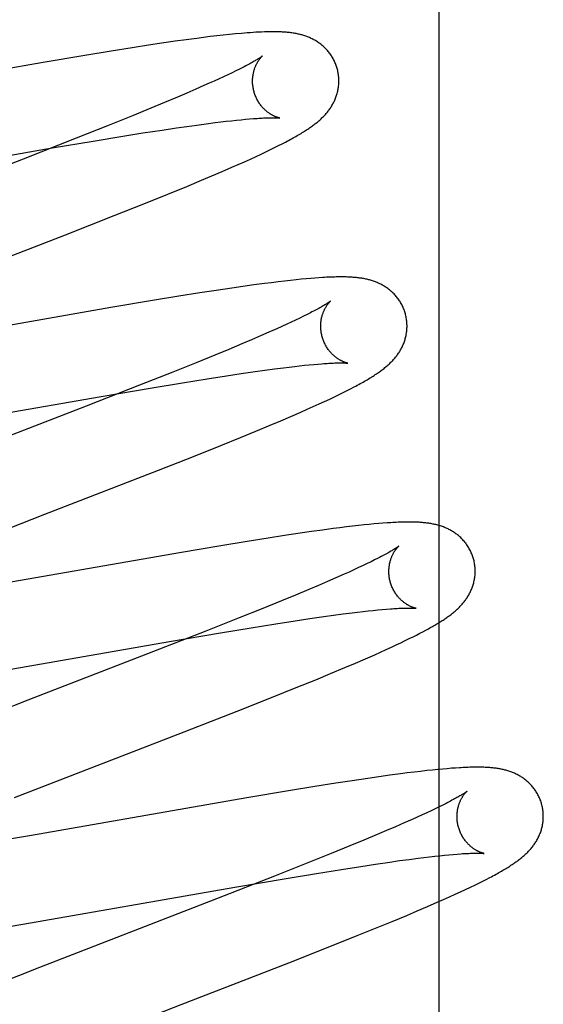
# Model space of a CAD drawing. Header units: inches. Extents: x 0 to 268, y 0 to 174.
# Tile 53 of 85: x 84.135 to 84.256, y 90.279 to 90.507. Entities that reach past the tile are written whole.
import ezdxf

# ---------------------------------------------------------------- set-up
doc = ezdxf.new("R2010")
doc.units = ezdxf.units.IN
doc.header["$LTSCALE"] = 14.749625
doc.header["$MEASUREMENT"] = 0
doc.linetypes.add('HIDDEN', pattern=[0.2, 0.1, -0.1])
doc.layers.add('DEFAULT_2', color=8, linetype='HIDDEN')

msp = doc.modelspace()

# ---------------------------------------------------------------- linework, layer by layer
at = {"layer": 'DEFAULT_2', "color": 8, "linetype": 'HIDDEN'}
for p, q in [((84.23199, 86.36948), (84.23199, 91.86998)), ((84.17342, 90.50238), (84.17088, 90.50202)), ((84.17587, 90.5027), (84.17342, 90.50238)), ((84.17745, 90.50291), (84.17587, 90.5027)), ((84.179, 90.5031), (84.17745, 90.50291)), ((84.18052, 90.50328), (84.179, 90.5031)), ((84.18199, 90.50344), (84.18052, 90.50328)), ((84.18343, 90.50359), (84.18199, 90.50344)), ((84.18484, 90.50373), (84.18343, 90.50359)), ((84.16089, 90.50053), (84.156, 90.49975)), ((84.16464, 90.50111), (84.16089, 90.50053)), ((84.16826, 90.50165), (84.16464, 90.50111)), ((84.17088, 90.50202), (84.16826, 90.50165)), ((84.14989, 90.49875), (84.14027, 90.49714)), ((84.156, 90.49975), (84.14989, 90.49875)), ((84.14027, 90.49714), (84.09032, 90.48844)), ((84.18573, 90.49557), (84.18491, 90.49516)), ((84.1865, 90.49596), (84.18573, 90.49557)), ((84.18103, 90.49332), (84.17992, 90.49281)), ((84.18209, 90.49381), (84.18103, 90.49332)), ((84.18309, 90.49428), (84.18209, 90.49381)), ((84.18403, 90.49473), (84.18309, 90.49428)), ((84.18491, 90.49516), (84.18403, 90.49473)), ((84.17753, 90.49174), (84.17561, 90.49089)), ((84.17875, 90.49228), (84.17753, 90.49174)), ((84.17992, 90.49281), (84.17875, 90.49228)), ((84.17142, 90.48909), (84.1684, 90.48782)), ((84.17357, 90.49001), (84.17142, 90.48909)), ((84.17561, 90.49089), (84.17357, 90.49001)), ((84.1652, 90.48649), (84.16097, 90.48477)), ((84.1684, 90.48782), (84.1652, 90.48649)), ((84.16097, 90.48477), (84.15558, 90.4826)), ((84.19473, 90.48428), (84.19508, 90.48424)), ((84.15558, 90.4826), (84.14793, 90.47956)), ((84.16783, 90.48146), (84.17118, 90.48196)), ((84.17118, 90.48196), (84.17358, 90.4823)), ((84.17358, 90.4823), (84.17587, 90.48262)), ((84.17587, 90.48262), (84.17805, 90.48292)), ((84.17805, 90.48292), (84.18011, 90.48318)), ((84.18011, 90.48318), (84.18142, 90.48334)), ((84.18142, 90.48334), (84.18268, 90.48349)), ((84.18268, 90.48349), (84.18388, 90.48363)), ((84.18388, 90.48363), (84.18503, 90.48375)), ((84.18503, 90.48375), (84.18611, 90.48386)), ((84.18611, 90.48386), (84.18714, 90.48396)), ((84.18714, 90.48396), (84.18811, 90.48404)), ((84.14793, 90.47956), (84.13562, 90.47474)), ((84.15183, 90.4789), (84.15873, 90.48003)), ((84.15873, 90.48003), (84.1634, 90.48078)), ((84.1634, 90.48078), (84.16783, 90.48146)), ((84.08677, 90.46764), (84.14239, 90.47731)), ((84.14239, 90.47731), (84.15183, 90.4789)), ((84.19293, 90.47692), (84.19388, 90.47739)), ((84.19388, 90.47739), (84.19477, 90.47784)), ((84.19477, 90.47784), (84.19561, 90.47826)), ((84.19561, 90.47826), (84.19639, 90.47867)), ((84.1883, 90.47475), (84.18959, 90.47535)), ((84.18959, 90.47535), (84.19079, 90.4759)), ((84.19079, 90.4759), (84.1919, 90.47643)), ((84.1919, 90.47643), (84.19293, 90.47692)), ((84.18171, 90.47184), (84.184, 90.47283)), ((84.184, 90.47283), (84.18549, 90.47349)), ((84.18549, 90.47349), (84.18693, 90.47413)), ((84.18693, 90.47413), (84.1883, 90.47475)), ((84.17693, 90.46981), (84.17936, 90.47084)), ((84.17936, 90.47084), (84.18171, 90.47184)), ((84.16913, 90.4666), (84.17355, 90.46841)), ((84.17355, 90.46841), (84.17693, 90.46981)), ((84.16357, 90.46436), (84.16913, 90.4666)), ((84.15675, 90.46164), (84.16357, 90.46436)), ((84.14542, 90.4572), (84.15675, 90.46164)), ((84.12356, 90.44873), (84.14542, 90.4572)), ((84.1891, 90.44557), (84.18657, 90.44522)), ((84.19155, 90.4459), (84.1891, 90.44557)), ((84.19316, 90.4461), (84.19155, 90.4459)), ((84.19472, 90.4463), (84.19316, 90.4461)), ((84.19621, 90.44647), (84.19472, 90.4463)), ((84.19759, 90.44663), (84.19621, 90.44647)), ((84.19888, 90.44677), (84.19759, 90.44663)), ((84.20008, 90.44689), (84.19888, 90.44677)), ((84.20121, 90.447), (84.20008, 90.44689)), ((84.20226, 90.44709), (84.20121, 90.447)), ((84.20324, 90.44717), (84.20226, 90.44709)), ((84.20418, 90.44723), (84.20324, 90.44717)), ((84.17658, 90.44372), (84.1717, 90.44295)), ((84.18033, 90.4443), (84.17658, 90.44372)), ((84.18395, 90.44484), (84.18033, 90.4443)), ((84.18657, 90.44522), (84.18395, 90.44484)), ((84.16559, 90.44195), (84.15598, 90.44033)), ((84.1717, 90.44295), (84.16559, 90.44195)), ((84.15598, 90.44033), (84.10609, 90.43165)), ((84.20143, 90.43873), (84.2006, 90.43832)), ((84.2022, 90.43912), (84.20143, 90.43873)), ((84.1967, 90.43647), (84.19559, 90.43596)), ((84.19777, 90.43696), (84.1967, 90.43647)), ((84.19877, 90.43744), (84.19777, 90.43696)), ((84.19972, 90.43789), (84.19877, 90.43744)), ((84.2006, 90.43832), (84.19972, 90.43789)), ((84.19256, 90.43461), (84.1906, 90.43375)), ((84.19442, 90.43543), (84.19256, 90.43461)), ((84.19559, 90.43596), (84.19442, 90.43543)), ((84.18633, 90.43193), (84.18326, 90.43064)), ((84.18852, 90.43286), (84.18633, 90.43193)), ((84.1906, 90.43375), (84.18852, 90.43286)), ((84.18326, 90.43064), (84.18001, 90.4293)), ((84.17573, 90.42756), (84.17029, 90.42537)), ((84.18001, 90.4293), (84.17573, 90.42756)), ((84.20085, 90.42696), (84.20194, 90.42707)), ((84.20194, 90.42707), (84.20297, 90.42717)), ((84.20297, 90.42717), (84.20393, 90.42725)), ((84.17029, 90.42537), (84.16258, 90.42232)), ((84.18275, 90.42454), (84.18615, 90.42505)), ((84.18615, 90.42505), (84.18937, 90.42551)), ((84.18937, 90.42551), (84.19167, 90.42583)), ((84.19167, 90.42583), (84.19386, 90.42613)), ((84.19386, 90.42613), (84.19593, 90.42639)), ((84.19593, 90.42639), (84.19724, 90.42655)), ((84.19724, 90.42655), (84.1985, 90.4267)), ((84.1985, 90.4267), (84.1997, 90.42684)), ((84.1997, 90.42684), (84.20085, 90.42696)), ((84.16551, 90.42176), (84.17255, 90.42292)), ((84.17255, 90.42292), (84.17826, 90.42384)), ((84.17826, 90.42384), (84.18275, 90.42454)), ((84.16258, 90.42232), (84.15021, 90.41748)), ((84.15372, 90.41975), (84.16551, 90.42176)), ((84.20883, 90.42019), (84.20979, 90.42066)), ((84.20979, 90.42066), (84.21069, 90.42111)), ((84.21069, 90.42111), (84.21152, 90.42153)), ((84.21152, 90.42153), (84.21231, 90.42194)), ((84.10349, 90.41101), (84.15372, 90.41975)), ((84.20284, 90.4174), (84.20419, 90.41801)), ((84.20419, 90.41801), (84.20546, 90.41859)), ((84.20546, 90.41859), (84.20666, 90.41915)), ((84.20666, 90.41915), (84.20779, 90.41968)), ((84.20779, 90.41968), (84.20883, 90.42019)), ((84.15021, 90.41748), (84.10801, 90.40112)), ((84.19769, 90.41513), (84.19997, 90.41612)), ((84.19997, 90.41612), (84.20143, 90.41677)), ((84.20143, 90.41677), (84.20284, 90.4174)), ((84.1929, 90.4131), (84.19533, 90.41412)), ((84.19533, 90.41412), (84.19769, 90.41513)), ((84.18601, 90.41025), (84.18953, 90.4117)), ((84.18953, 90.4117), (84.1929, 90.4131)), ((84.18144, 90.4084), (84.18601, 90.41025)), ((84.17472, 90.40571), (84.18144, 90.4084)), ((84.1656, 90.40212), (84.17472, 90.40571)), ((84.20243, 90.38844), (84.19981, 90.38806)), ((84.20498, 90.38879), (84.20243, 90.38844)), ((84.20745, 90.38912), (84.20498, 90.38879)), ((84.20903, 90.38932), (84.20745, 90.38912)), ((84.21054, 90.38951), (84.20903, 90.38932)), ((84.21198, 90.38968), (84.21054, 90.38951)), ((84.21334, 90.38983), (84.21198, 90.38968)), ((84.21462, 90.38997), (84.21334, 90.38983)), ((84.21582, 90.39009), (84.21462, 90.38997)), ((84.21695, 90.3902), (84.21582, 90.39009)), ((84.21801, 90.39029), (84.21695, 90.3902)), ((84.21901, 90.39037), (84.21801, 90.39029)), ((84.21995, 90.39044), (84.21901, 90.39037)), ((84.18756, 90.38617), (84.18146, 90.38517)), ((84.19244, 90.38694), (84.18756, 90.38617)), ((84.1962, 90.38752), (84.19244, 90.38694)), ((84.19981, 90.38806), (84.1962, 90.38752)), ((84.18146, 90.38517), (84.17184, 90.38355)), ((84.17184, 90.38355), (84.12193, 90.37487)), ((84.21624, 90.38146), (84.21534, 90.38102)), ((84.21708, 90.38187), (84.21624, 90.38146)), ((84.21786, 90.38226), (84.21708, 90.38187)), ((84.21229, 90.37959), (84.21117, 90.37907)), ((84.21337, 90.38008), (84.21229, 90.37959)), ((84.21438, 90.38056), (84.21337, 90.38008)), ((84.21534, 90.38102), (84.21438, 90.38056)), ((84.20811, 90.37771), (84.20613, 90.37685)), ((84.20998, 90.37854), (84.20811, 90.37771)), ((84.21117, 90.37907), (84.20998, 90.37854)), ((84.20183, 90.37501), (84.19874, 90.37372)), ((84.20403, 90.37595), (84.20183, 90.37501)), ((84.20613, 90.37685), (84.20403, 90.37595)), ((84.19547, 90.37238), (84.19117, 90.37062)), ((84.19874, 90.37372), (84.19547, 90.37238)), ((84.19117, 90.37062), (84.1857, 90.36843)), ((84.2144, 90.36992), (84.2156, 90.37006)), ((84.2156, 90.37006), (84.21674, 90.37018)), ((84.21674, 90.37018), (84.21783, 90.37029)), ((84.21783, 90.37029), (84.21885, 90.37039)), ((84.21885, 90.37039), (84.21982, 90.37047)), ((84.1857, 90.36843), (84.17795, 90.36536)), ((84.19415, 90.36706), (84.19865, 90.36776)), ((84.19865, 90.36776), (84.20205, 90.36827)), ((84.20205, 90.36827), (84.20528, 90.36874)), ((84.20528, 90.36874), (84.20757, 90.36906)), ((84.20757, 90.36906), (84.20976, 90.36935)), ((84.20976, 90.36935), (84.21183, 90.36961)), ((84.21183, 90.36961), (84.21314, 90.36978)), ((84.21314, 90.36978), (84.2144, 90.36992)), ((84.18138, 90.36498), (84.18844, 90.36615)), ((84.18844, 90.36615), (84.19415, 90.36706)), ((84.22827, 90.36524), (84.22894, 90.3656)), ((84.17795, 90.36536), (84.16447, 90.3601)), ((84.16958, 90.36297), (84.18138, 90.36498)), ((84.22416, 90.36317), (84.2251, 90.36363)), ((84.2251, 90.36363), (84.22597, 90.36406)), ((84.22597, 90.36406), (84.22679, 90.36447)), ((84.22679, 90.36447), (84.22756, 90.36487)), ((84.22756, 90.36487), (84.22827, 90.36524)), ((84.11923, 90.35421), (84.16958, 90.36297)), ((84.21846, 90.36053), (84.21974, 90.36111)), ((84.21974, 90.36111), (84.22096, 90.36166)), ((84.22096, 90.36166), (84.2221, 90.36219)), ((84.2221, 90.36219), (84.22316, 90.3627)), ((84.22316, 90.3627), (84.22416, 90.36317)), ((84.16447, 90.3601), (84.13674, 90.34937)), ((84.21261, 90.35797), (84.21492, 90.35897)), ((84.21492, 90.35897), (84.2171, 90.35992)), ((84.2171, 90.35992), (84.21846, 90.36053)), ((84.20687, 90.35555), (84.21019, 90.35694)), ((84.21019, 90.35694), (84.21261, 90.35797)), ((84.1989, 90.35228), (84.20342, 90.35412)), ((84.20342, 90.35412), (84.20687, 90.35555)), ((84.19321, 90.35), (84.1989, 90.35228)), ((84.18524, 90.34684), (84.19321, 90.35)), ((84.13674, 90.34937), (84.11994, 90.34281)), ((84.17152, 90.34148), (84.18524, 90.34684)), ((84.1538, 90.33463), (84.17152, 90.34148)), ((84.13363, 90.3268), (84.1538, 90.33463)), ((84.2349, 90.33359), (84.23391, 90.33351)), ((84.23584, 90.33366), (84.2349, 90.33359)), ((84.21546, 90.33125), (84.21184, 90.33071)), ((84.21808, 90.33163), (84.21546, 90.33125)), ((84.22061, 90.33198), (84.21808, 90.33163)), ((84.22306, 90.33231), (84.22061, 90.33198)), ((84.22465, 90.33251), (84.22306, 90.33231)), ((84.22622, 90.33271), (84.22465, 90.33251)), ((84.22773, 90.33288), (84.22622, 90.33271)), ((84.22915, 90.33305), (84.22773, 90.33288)), ((84.23047, 90.33319), (84.22915, 90.33305)), ((84.2317, 90.33331), (84.23047, 90.33319)), ((84.23284, 90.33342), (84.2317, 90.33331)), ((84.23391, 90.33351), (84.23284, 90.33342)), ((84.2032, 90.32935), (84.19709, 90.32835)), ((84.20808, 90.33013), (84.2032, 90.32935)), ((84.21184, 90.33071), (84.20808, 90.33013)), ((84.18748, 90.32673), (84.1376, 90.31806)), ((84.19709, 90.32835), (84.18748, 90.32673)), ((84.23201, 90.32466), (84.23112, 90.32422)), ((84.23285, 90.32507), (84.23201, 90.32466)), ((84.23363, 90.32546), (84.23285, 90.32507)), ((84.22696, 90.32228), (84.22578, 90.32175)), ((84.22808, 90.32279), (84.22696, 90.32228)), ((84.22915, 90.32329), (84.22808, 90.32279)), ((84.23016, 90.32376), (84.22915, 90.32329)), ((84.23112, 90.32422), (84.23016, 90.32376)), ((84.22194, 90.32007), (84.21985, 90.31917)), ((84.22392, 90.32093), (84.22194, 90.32007)), ((84.22578, 90.32175), (84.22392, 90.32093)), ((84.1376, 90.31806), (84.12489, 90.31589)), ((84.21766, 90.31824), (84.21458, 90.31695)), ((84.21985, 90.31917), (84.21766, 90.31824)), ((84.21133, 90.31561), (84.20704, 90.31387)), ((84.21458, 90.31695), (84.21133, 90.31561)), ((84.20704, 90.31387), (84.2016, 90.31168)), ((84.2285, 90.31293), (84.22977, 90.31308)), ((84.22977, 90.31308), (84.23099, 90.31322)), ((84.23099, 90.31322), (84.23215, 90.31335)), ((84.23215, 90.31335), (84.23325, 90.31346)), ((84.23325, 90.31346), (84.2343, 90.31356)), ((84.2343, 90.31356), (84.23528, 90.31365)), ((84.23528, 90.31365), (84.2362, 90.31373)), ((84.2016, 90.31168), (84.19389, 90.30863)), ((84.20936, 90.31018), (84.21388, 90.31088)), ((84.21388, 90.31088), (84.21731, 90.3114)), ((84.21731, 90.3114), (84.22056, 90.31187)), ((84.22056, 90.31187), (84.22287, 90.3122)), ((84.22287, 90.3122), (84.22508, 90.3125)), ((84.22508, 90.3125), (84.22717, 90.31277)), ((84.22717, 90.31277), (84.2285, 90.31293)), ((84.19389, 90.30863), (84.18047, 90.30339)), ((84.19654, 90.30808), (84.20362, 90.30926)), ((84.20362, 90.30926), (84.20936, 90.31018)), ((84.18471, 90.30607), (84.19654, 90.30808)), ((84.23925, 90.30604), (84.24027, 90.30653)), ((84.24027, 90.30653), (84.24122, 90.307)), ((84.24122, 90.307), (84.24211, 90.30745)), ((84.24211, 90.30745), (84.24295, 90.30787)), ((84.24295, 90.30787), (84.24375, 90.30828)), ((84.13558, 90.29752), (84.18471, 90.30607)), ((84.23445, 90.30383), (84.23576, 90.30442)), ((84.23576, 90.30442), (84.237, 90.30499)), ((84.237, 90.30499), (84.23816, 90.30553)), ((84.23816, 90.30553), (84.23925, 90.30604)), ((84.18047, 90.30339), (84.13943, 90.28747)), ((84.2293, 90.30156), (84.23157, 90.30255)), ((84.23157, 90.30255), (84.23304, 90.3032)), ((84.23304, 90.3032), (84.23445, 90.30383)), ((84.22115, 90.29813), (84.22452, 90.29953)), ((84.22452, 90.29953), (84.22696, 90.30056)), ((84.22696, 90.30056), (84.2293, 90.30156)), ((84.12396, 90.29556), (84.13558, 90.29752)), ((84.21763, 90.29669), (84.22115, 90.29813)), ((84.20634, 90.29215), (84.21306, 90.29483)), ((84.21306, 90.29483), (84.21763, 90.29669)), ((84.19722, 90.28855), (84.20634, 90.29215)), ((84.13943, 90.28747), (84.12846, 90.28315))]:
    msp.add_line(p, q, dxfattribs=at)
for points in [[(84.19548, 90.50418), (84.19482, 90.5042), (84.19415, 90.50422), (84.19349, 90.50422), (84.19284, 90.50422), (84.19218, 90.50421), (84.19153, 90.50419), (84.19087, 90.50416), (84.19022, 90.50413), (84.18956, 90.5041), (84.1889, 90.50406), (84.18823, 90.50401), (84.18757, 90.50397), (84.18689, 90.50391), (84.18621, 90.50386), (84.18484, 90.50373)], [(84.2084, 90.4957), (84.20834, 90.49591), (84.20826, 90.49615), (84.20818, 90.49639), (84.20809, 90.49664), (84.20799, 90.49687), (84.20789, 90.49711), (84.20779, 90.49734), (84.20768, 90.49757), (84.20756, 90.4978), (84.20744, 90.49802), (84.20732, 90.49824), (84.20718, 90.49846), (84.20705, 90.49867), (84.20691, 90.49888), (84.20676, 90.49909), (84.20662, 90.49929), (84.20646, 90.49949), (84.20631, 90.49968), (84.20615, 90.49986), (84.20598, 90.50005), (84.20582, 90.50023), (84.20565, 90.5004), (84.20548, 90.50057), (84.2053, 90.50073), (84.20512, 90.50089), (84.20494, 90.50105), (84.20476, 90.5012), (84.20458, 90.50134), (84.20439, 90.50149), (84.2042, 90.50162), (84.20401, 90.50176), (84.20381, 90.50189), (84.20362, 90.50201), (84.20342, 90.50213), (84.20321, 90.50225), (84.20301, 90.50236), (84.20281, 90.50247), (84.2026, 90.50258), (84.20239, 90.50268), (84.20219, 90.50277), (84.20198, 90.50287), (84.20177, 90.50296), (84.20155, 90.50304), (84.20134, 90.50312), (84.20112, 90.5032), (84.20091, 90.50327), (84.20069, 90.50334), (84.20046, 90.50341), (84.20024, 90.50348), (84.20002, 90.50354), (84.19979, 90.5036), (84.19956, 90.50365), (84.19933, 90.5037), (84.1991, 90.50375), (84.19887, 90.5038), (84.19863, 90.50384), (84.1984, 90.50388), (84.19816, 90.50392), (84.19791, 90.50396), (84.19766, 90.50399), (84.19741, 90.50402), (84.19715, 90.50405), (84.19689, 90.50408), (84.19662, 90.5041), (84.19634, 90.50412), (84.19606, 90.50414), (84.19576, 90.50416), (84.19548, 90.50418)], [(84.19108, 90.49863), (84.19107, 90.49863), (84.19105, 90.49861), (84.19103, 90.4986), (84.191, 90.49857), (84.19096, 90.49854), (84.19091, 90.4985), (84.19085, 90.49846), (84.19078, 90.49841), (84.19069, 90.49835), (84.1906, 90.49829), (84.1905, 90.49822), (84.19038, 90.49814), (84.19025, 90.49806), (84.1901, 90.49797), (84.18995, 90.49787), (84.18977, 90.49776), (84.18958, 90.49765), (84.18938, 90.49753), (84.18916, 90.4974), (84.18893, 90.49727), (84.18868, 90.49712), (84.18841, 90.49698), (84.18813, 90.49682), (84.18784, 90.49666), (84.18752, 90.4965), (84.1872, 90.49632), (84.18685, 90.49614), (84.1865, 90.49596)], [(84.18913, 90.49034), (84.18908, 90.49054), (84.18902, 90.49077), (84.18897, 90.49101), (84.18893, 90.49124), (84.18889, 90.49148), (84.18886, 90.49171), (84.18883, 90.49195), (84.18881, 90.49218), (84.1888, 90.49241), (84.18879, 90.49264), (84.18879, 90.49287), (84.1888, 90.4931), (84.18881, 90.49332), (84.18882, 90.49354), (84.18884, 90.49376), (84.18887, 90.49397), (84.1889, 90.49418), (84.18893, 90.49438), (84.18897, 90.49458), (84.18901, 90.49478), (84.18906, 90.49497), (84.18911, 90.49516), (84.18916, 90.49534), (84.18921, 90.49551), (84.18927, 90.49568), (84.18933, 90.49585), (84.18939, 90.496), (84.18945, 90.49616), (84.18951, 90.49631), (84.18958, 90.49645), (84.18964, 90.49659), (84.18971, 90.49673), (84.18977, 90.49686), (84.18984, 90.49698), (84.1899, 90.4971), (84.18997, 90.49722), (84.19004, 90.49733), (84.1901, 90.49743), (84.19017, 90.49753), (84.19023, 90.49763), (84.1903, 90.49772), (84.19036, 90.49781), (84.19042, 90.4979), (84.19048, 90.49798), (84.19054, 90.49805), (84.1906, 90.49812), (84.19066, 90.49819), (84.19071, 90.49825), (84.19076, 90.49831), (84.19081, 90.49837), (84.19085, 90.49842), (84.1909, 90.49846), (84.19093, 90.4985), (84.19097, 90.49853), (84.191, 90.49856), (84.19103, 90.49859), (84.19105, 90.49861), (84.19106, 90.49862), (84.19107, 90.49863), (84.19108, 90.49864)], [(84.19639, 90.47867), (84.19677, 90.47887), (84.19714, 90.47906), (84.19749, 90.47925), (84.19784, 90.47944), (84.19818, 90.47963), (84.19851, 90.47981), (84.19883, 90.47999), (84.19914, 90.48017), (84.19944, 90.48035), (84.19973, 90.48052), (84.20002, 90.48069), (84.20029, 90.48086), (84.20056, 90.48102), (84.20082, 90.48119), (84.20107, 90.48135), (84.20132, 90.48151), (84.20156, 90.48166), (84.20179, 90.48182), (84.20202, 90.48197), (84.20223, 90.48212), (84.20245, 90.48227), (84.20265, 90.48242), (84.20286, 90.48257), (84.20305, 90.48272), (84.20325, 90.48287), (84.20344, 90.48302), (84.20362, 90.48316), (84.20381, 90.48331), (84.20399, 90.48347), (84.20417, 90.48362), (84.20434, 90.48377), (84.20452, 90.48393), (84.20469, 90.48409), (84.20486, 90.48425), (84.20502, 90.48441), (84.20519, 90.48457), (84.20535, 90.48474), (84.20551, 90.48491), (84.20567, 90.48509), (84.20582, 90.48526), (84.20597, 90.48544), (84.20612, 90.48562), (84.20627, 90.4858), (84.20641, 90.48598), (84.20655, 90.48617), (84.20668, 90.48636), (84.20681, 90.48655), (84.20694, 90.48674), (84.20706, 90.48694), (84.20719, 90.48714), (84.2073, 90.48734), (84.20742, 90.48754), (84.20753, 90.48775), (84.20763, 90.48796), (84.20774, 90.48818), (84.20783, 90.48839), (84.20793, 90.48861), (84.20802, 90.48883), (84.2081, 90.48905), (84.20818, 90.48928), (84.20826, 90.4895), (84.20833, 90.48973), (84.2084, 90.48996), (84.20846, 90.4902), (84.20851, 90.49044), (84.20857, 90.49068), (84.20861, 90.49092), (84.20866, 90.49117), (84.20869, 90.49141), (84.20872, 90.49166), (84.20875, 90.49191), (84.20876, 90.49217), (84.20878, 90.49242), (84.20878, 90.49268), (84.20879, 90.49293), (84.20878, 90.49319), (84.20877, 90.49344), (84.20875, 90.4937), (84.20873, 90.49396), (84.2087, 90.49422), (84.20866, 90.49447), (84.20862, 90.49473), (84.20857, 90.49498), (84.20851, 90.49523), (84.20845, 90.49549), (84.2084, 90.4957)], [(84.19508, 90.48424), (84.19507, 90.48424), (84.19506, 90.48424), (84.19503, 90.48425), (84.195, 90.48426), (84.19497, 90.48426), (84.19493, 90.48427), (84.19488, 90.48429), (84.19482, 90.4843), (84.19476, 90.48432), (84.1947, 90.48433), (84.19463, 90.48436), (84.19456, 90.48438), (84.19448, 90.48441), (84.19439, 90.48443), (84.19431, 90.48447), (84.19422, 90.4845), (84.19412, 90.48454), (84.19403, 90.48458), (84.19393, 90.48462), (84.19382, 90.48467), (84.19372, 90.48472), (84.19361, 90.48477), (84.1935, 90.48483), (84.19339, 90.48489), (84.19327, 90.48495), (84.19315, 90.48502), (84.19303, 90.4851), (84.19291, 90.48517), (84.19278, 90.48525), (84.19266, 90.48534), (84.19253, 90.48543), (84.1924, 90.48553), (84.19226, 90.48563), (84.19213, 90.48573), (84.192, 90.48584), (84.19186, 90.48596), (84.19173, 90.48608), (84.19159, 90.48621), (84.19145, 90.48634), (84.19132, 90.48648), (84.19118, 90.48663), (84.19104, 90.48678), (84.19091, 90.48694), (84.19077, 90.4871), (84.19064, 90.48727), (84.19051, 90.48745), (84.19039, 90.48763), (84.19026, 90.48781), (84.19014, 90.488), (84.19003, 90.4882), (84.18992, 90.4884), (84.18981, 90.4886), (84.1897, 90.48881), (84.1896, 90.48903), (84.18951, 90.48924), (84.18942, 90.48946), (84.18934, 90.48968), (84.18926, 90.48991), (84.18919, 90.49014), (84.18913, 90.49034)], [(84.18811, 90.48404), (84.18901, 90.48411), (84.18944, 90.48414), (84.18986, 90.48417), (84.19025, 90.4842), (84.19064, 90.48422), (84.191, 90.48424), (84.19135, 90.48426), (84.19168, 90.48427), (84.19199, 90.48429), (84.19229, 90.4843), (84.19258, 90.4843), (84.19284, 90.48431), (84.19309, 90.48431), (84.19332, 90.48431), (84.19354, 90.48431), (84.19374, 90.48431), (84.19393, 90.48431), (84.1941, 90.4843), (84.19425, 90.4843), (84.19439, 90.48429), (84.19452, 90.48429), (84.19463, 90.48428), (84.19473, 90.48428)], [(84.13562, 90.47474), (84.11815, 90.46798), (84.0923, 90.45794)], [(84.22419, 90.43891), (84.22413, 90.43912), (84.22405, 90.43937), (84.22397, 90.43961), (84.22388, 90.43985), (84.22378, 90.4401), (84.22368, 90.44033), (84.22357, 90.44057), (84.22346, 90.4408), (84.22334, 90.44103), (84.22322, 90.44126), (84.22309, 90.44148), (84.22296, 90.4417), (84.22282, 90.44191), (84.22268, 90.44212), (84.22253, 90.44233), (84.22238, 90.44253), (84.22223, 90.44273), (84.22207, 90.44292), (84.2219, 90.44311), (84.22174, 90.4433), (84.22157, 90.44348), (84.2214, 90.44365), (84.22122, 90.44382), (84.22104, 90.44398), (84.22086, 90.44414), (84.22068, 90.4443), (84.2205, 90.44445), (84.22031, 90.4446), (84.22012, 90.44474), (84.21993, 90.44488), (84.21973, 90.44501), (84.21954, 90.44514), (84.21934, 90.44527), (84.21913, 90.44539), (84.21893, 90.4455), (84.21872, 90.44562), (84.21851, 90.44573), (84.21831, 90.44583), (84.2181, 90.44593), (84.21789, 90.44602), (84.21767, 90.44612), (84.21746, 90.4462), (84.21724, 90.44629), (84.21703, 90.44637), (84.21681, 90.44645), (84.21659, 90.44652), (84.21636, 90.44659), (84.21614, 90.44666), (84.21591, 90.44672), (84.21569, 90.44678), (84.21546, 90.44684), (84.21523, 90.44689), (84.215, 90.44694), (84.21477, 90.44699), (84.21454, 90.44703), (84.21431, 90.44707), (84.21408, 90.44711), (84.21384, 90.44715), (84.2136, 90.44718), (84.21337, 90.44721), (84.21312, 90.44724), (84.21288, 90.44727), (84.21263, 90.44729), (84.21238, 90.44731), (84.21212, 90.44733), (84.21186, 90.44735), (84.21159, 90.44737), (84.21132, 90.44738), (84.21104, 90.4474), (84.21075, 90.44741), (84.21046, 90.44742), (84.21015, 90.44742), (84.20985, 90.44743), (84.20953, 90.44743), (84.20921, 90.44743), (84.20887, 90.44743), (84.20853, 90.44743), (84.20819, 90.44742), (84.20783, 90.44741), (84.20746, 90.4474), (84.20709, 90.44739), (84.2067, 90.44737), (84.2063, 90.44736), (84.2059, 90.44734), (84.20548, 90.44732), (84.20506, 90.44729), (84.20418, 90.44723)], [(84.20687, 90.44184), (84.20686, 90.44184), (84.20684, 90.44182), (84.20682, 90.4418), (84.20678, 90.44178), (84.20674, 90.44175), (84.20669, 90.44171), (84.20663, 90.44166), (84.20655, 90.44161), (84.20647, 90.44155), (84.20637, 90.44149), (84.20626, 90.44141), (84.20614, 90.44133), (84.20601, 90.44125), (84.20586, 90.44115), (84.20569, 90.44105), (84.20552, 90.44094), (84.20532, 90.44083), (84.20512, 90.44071), (84.20489, 90.44058), (84.20466, 90.44044), (84.2044, 90.4403), (84.20414, 90.44015), (84.20385, 90.43999), (84.20355, 90.43983), (84.20324, 90.43966), (84.20291, 90.43949), (84.20256, 90.43931), (84.2022, 90.43912)], [(84.20492, 90.43355), (84.20487, 90.43375), (84.20481, 90.43398), (84.20476, 90.43421), (84.20472, 90.43445), (84.20468, 90.43468), (84.20465, 90.43492), (84.20462, 90.43515), (84.2046, 90.43539), (84.20459, 90.43562), (84.20459, 90.43585), (84.20458, 90.43608), (84.20459, 90.4363), (84.2046, 90.43653), (84.20461, 90.43675), (84.20464, 90.43696), (84.20466, 90.43718), (84.20469, 90.43738), (84.20472, 90.43759), (84.20476, 90.43779), (84.2048, 90.43798), (84.20485, 90.43817), (84.2049, 90.43836), (84.20495, 90.43854), (84.205, 90.43871), (84.20506, 90.43888), (84.20511, 90.43905), (84.20517, 90.43921), (84.20524, 90.43936), (84.2053, 90.43951), (84.20536, 90.43965), (84.20543, 90.43979), (84.20549, 90.43993), (84.20556, 90.44006), (84.20562, 90.44018), (84.20569, 90.4403), (84.20576, 90.44042), (84.20582, 90.44053), (84.20589, 90.44063), (84.20595, 90.44074), (84.20602, 90.44083), (84.20608, 90.44093), (84.20615, 90.44101), (84.20621, 90.4411), (84.20627, 90.44118), (84.20633, 90.44126), (84.20639, 90.44133), (84.20644, 90.4414), (84.2065, 90.44146), (84.20655, 90.44152), (84.2066, 90.44157), (84.20664, 90.44162), (84.20668, 90.44167), (84.20672, 90.44171), (84.20676, 90.44174), (84.20679, 90.44177), (84.20682, 90.4418), (84.20684, 90.44182), (84.20685, 90.44183), (84.20687, 90.44184), (84.20687, 90.44184)], [(84.21231, 90.42194), (84.21268, 90.42214), (84.21304, 90.42233), (84.2134, 90.42252), (84.21374, 90.42271), (84.21407, 90.4229), (84.2144, 90.42308), (84.21471, 90.42326), (84.21502, 90.42343), (84.21532, 90.42361), (84.21561, 90.42378), (84.21589, 90.42395), (84.21617, 90.42412), (84.21644, 90.42429), (84.21671, 90.42446), (84.21697, 90.42462), (84.21722, 90.42479), (84.21747, 90.42495), (84.21771, 90.42511), (84.21794, 90.42528), (84.21817, 90.42544), (84.2184, 90.4256), (84.21862, 90.42576), (84.21884, 90.42593), (84.21905, 90.42609), (84.21926, 90.42625), (84.21947, 90.42642), (84.21967, 90.42658), (84.21986, 90.42674), (84.22005, 90.42691), (84.22024, 90.42707), (84.22042, 90.42724), (84.2206, 90.42741), (84.22077, 90.42758), (84.22094, 90.42775), (84.22111, 90.42792), (84.22128, 90.4281), (84.22144, 90.42827), (84.2216, 90.42845), (84.22175, 90.42863), (84.2219, 90.42881), (84.22205, 90.42899), (84.22219, 90.42918), (84.22233, 90.42936), (84.22246, 90.42955), (84.22259, 90.42974), (84.22272, 90.42994), (84.22285, 90.43014), (84.22297, 90.43034), (84.22309, 90.43054), (84.2232, 90.43075), (84.22332, 90.43096), (84.22342, 90.43117), (84.22353, 90.43138), (84.22362, 90.4316), (84.22372, 90.43181), (84.22381, 90.43203), (84.22389, 90.43225), (84.22397, 90.43248), (84.22405, 90.43271), (84.22412, 90.43293), (84.22418, 90.43317), (84.22425, 90.4334), (84.2243, 90.43364), (84.22436, 90.43388), (84.2244, 90.43413), (84.22445, 90.43437), (84.22448, 90.43462), (84.22451, 90.43487), (84.22454, 90.43512), (84.22456, 90.43537), (84.22457, 90.43563), (84.22458, 90.43588), (84.22458, 90.43614), (84.22457, 90.43639), (84.22456, 90.43665), (84.22454, 90.43691), (84.22452, 90.43716), (84.22449, 90.43742), (84.22445, 90.43768), (84.22441, 90.43793), (84.22436, 90.43819), (84.22431, 90.43844), (84.22424, 90.4387), (84.22419, 90.43891)], [(84.21087, 90.42745), (84.21087, 90.42745), (84.21087, 90.42745), (84.21085, 90.42745), (84.21083, 90.42746), (84.2108, 90.42746), (84.21076, 90.42747), (84.21072, 90.42748), (84.21067, 90.42749), (84.21062, 90.42751), (84.21056, 90.42752), (84.2105, 90.42754), (84.21043, 90.42756), (84.21035, 90.42759), (84.21027, 90.42761), (84.21019, 90.42764), (84.21011, 90.42767), (84.21002, 90.42771), (84.20992, 90.42775), (84.20982, 90.42779), (84.20973, 90.42783), (84.20962, 90.42788), (84.20952, 90.42793), (84.20941, 90.42798), (84.2093, 90.42804), (84.20918, 90.4281), (84.20907, 90.42816), (84.20895, 90.42823), (84.20883, 90.4283), (84.20871, 90.42838), (84.20858, 90.42846), (84.20845, 90.42855), (84.20832, 90.42864), (84.20819, 90.42873), (84.20806, 90.42883), (84.20793, 90.42894), (84.20779, 90.42905), (84.20766, 90.42917), (84.20752, 90.42929), (84.20739, 90.42941), (84.20725, 90.42955), (84.20711, 90.42969), (84.20697, 90.42983), (84.20684, 90.42999), (84.2067, 90.43014), (84.20657, 90.43031), (84.20644, 90.43048), (84.20631, 90.43065), (84.20618, 90.43083), (84.20606, 90.43102), (84.20594, 90.43121), (84.20582, 90.43141), (84.20571, 90.43161), (84.2056, 90.43181), (84.2055, 90.43202), (84.2054, 90.43223), (84.2053, 90.43245), (84.20521, 90.43267), (84.20513, 90.43289), (84.20505, 90.43312), (84.20498, 90.43335), (84.20492, 90.43355)], [(84.20393, 90.42725), (84.20484, 90.42732), (84.20527, 90.42736), (84.20568, 90.42738), (84.20608, 90.42741), (84.20646, 90.42743), (84.20682, 90.42745), (84.20717, 90.42747), (84.2075, 90.42748), (84.20782, 90.4275), (84.20811, 90.42751), (84.2084, 90.42751), (84.20866, 90.42752), (84.20891, 90.42752), (84.20914, 90.42752), (84.20936, 90.42752), (84.20955, 90.42752), (84.20974, 90.42752), (84.2099, 90.42751), (84.21005, 90.42751), (84.21019, 90.4275), (84.21031, 90.4275), (84.21042, 90.42749), (84.21051, 90.42748), (84.2106, 90.42748), (84.21067, 90.42747), (84.21073, 90.42747), (84.21078, 90.42746), (84.21081, 90.42746), (84.21084, 90.42745), (84.21086, 90.42745), (84.21087, 90.42745)], [(84.11831, 90.38377), (84.14064, 90.39244), (84.1656, 90.40212)], [(84.23998, 90.38211), (84.23992, 90.38233), (84.23984, 90.38258), (84.23976, 90.38282), (84.23967, 90.38306), (84.23957, 90.38331), (84.23947, 90.38354), (84.23936, 90.38378), (84.23925, 90.38401), (84.23913, 90.38424), (84.23901, 90.38447), (84.23888, 90.38469), (84.23875, 90.38491), (84.23861, 90.38512), (84.23847, 90.38533), (84.23832, 90.38554), (84.23817, 90.38574), (84.23801, 90.38594), (84.23786, 90.38613), (84.23769, 90.38632), (84.23753, 90.38651), (84.23736, 90.38669), (84.23719, 90.38686), (84.23701, 90.38703), (84.23683, 90.3872), (84.23665, 90.38736), (84.23647, 90.38751), (84.23629, 90.38766), (84.2361, 90.38781), (84.23591, 90.38795), (84.23572, 90.38809), (84.23552, 90.38822), (84.23532, 90.38835), (84.23512, 90.38848), (84.23492, 90.3886), (84.23471, 90.38872), (84.23451, 90.38883), (84.2343, 90.38894), (84.23409, 90.38904), (84.23388, 90.38914), (84.23367, 90.38924), (84.23346, 90.38933), (84.23325, 90.38941), (84.23303, 90.3895), (84.23281, 90.38958), (84.23259, 90.38966), (84.23237, 90.38973), (84.23215, 90.3898), (84.23192, 90.38987), (84.2317, 90.38993), (84.23147, 90.38999), (84.23124, 90.39005), (84.23102, 90.3901), (84.23079, 90.39015), (84.23056, 90.39019), (84.23033, 90.39024), (84.2301, 90.39028), (84.22987, 90.39032), (84.22963, 90.39035), (84.2294, 90.39039), (84.22916, 90.39042), (84.22892, 90.39045), (84.22868, 90.39047), (84.22843, 90.3905), (84.22818, 90.39052), (84.22793, 90.39054), (84.22766, 90.39056), (84.2274, 90.39058), (84.22712, 90.39059), (84.22684, 90.3906), (84.22656, 90.39062), (84.22626, 90.39062), (84.22596, 90.39063), (84.22565, 90.39064), (84.22533, 90.39064), (84.22501, 90.39064), (84.22468, 90.39064), (84.22434, 90.39064), (84.22399, 90.39063), (84.22363, 90.39062), (84.22326, 90.39061), (84.22288, 90.3906), (84.22249, 90.39058), (84.2221, 90.39057), (84.22169, 90.39055), (84.22127, 90.39052), (84.22084, 90.3905), (84.21995, 90.39044)], [(84.22266, 90.38505), (84.22265, 90.38505), (84.22264, 90.38503), (84.22261, 90.38502), (84.22258, 90.38499), (84.22254, 90.38496), (84.2225, 90.38493), (84.22244, 90.38489), (84.22237, 90.38484), (84.22229, 90.38478), (84.2222, 90.38472), (84.2221, 90.38465), (84.22198, 90.38458), (84.22186, 90.38449), (84.22172, 90.38441), (84.22156, 90.38431), (84.2214, 90.38421), (84.22122, 90.3841), (84.22103, 90.38398), (84.22082, 90.38386), (84.22059, 90.38373), (84.22036, 90.3836), (84.2201, 90.38345), (84.21983, 90.3833), (84.21954, 90.38315), (84.21924, 90.38298), (84.21892, 90.38281), (84.21858, 90.38264), (84.21823, 90.38245), (84.21786, 90.38226)], [(84.22071, 90.37676), (84.22066, 90.37696), (84.2206, 90.37719), (84.22055, 90.37742), (84.22051, 90.37766), (84.22047, 90.3779), (84.22044, 90.37813), (84.22041, 90.37836), (84.2204, 90.3786), (84.22038, 90.37883), (84.22038, 90.37906), (84.22038, 90.37929), (84.22038, 90.37951), (84.22039, 90.37974), (84.22041, 90.37996), (84.22043, 90.38017), (84.22045, 90.38039), (84.22048, 90.3806), (84.22052, 90.3808), (84.22055, 90.381), (84.2206, 90.3812), (84.22064, 90.38139), (84.22069, 90.38157), (84.22074, 90.38175), (84.22079, 90.38193), (84.22085, 90.3821), (84.22091, 90.38226), (84.22097, 90.38242), (84.22103, 90.38258), (84.22109, 90.38273), (84.22116, 90.38287), (84.22122, 90.38301), (84.22129, 90.38315), (84.22135, 90.38327), (84.22142, 90.3834), (84.22148, 90.38352), (84.22155, 90.38363), (84.22162, 90.38374), (84.22168, 90.38385), (84.22175, 90.38395), (84.22181, 90.38405), (84.22188, 90.38414), (84.22194, 90.38423), (84.222, 90.38431), (84.22206, 90.38439), (84.22212, 90.38447), (84.22218, 90.38454), (84.22224, 90.38461), (84.22229, 90.38467), (84.22234, 90.38473), (84.22239, 90.38478), (84.22243, 90.38483), (84.22248, 90.38488), (84.22252, 90.38492), (84.22255, 90.38495), (84.22258, 90.38498), (84.22261, 90.38501), (84.22263, 90.38502), (84.22264, 90.38504), (84.22266, 90.38505), (84.22266, 90.38505)], [(84.22894, 90.3656), (84.22926, 90.36577), (84.22957, 90.36594), (84.22987, 90.36611), (84.23017, 90.36628), (84.23045, 90.36644), (84.23073, 90.3666), (84.231, 90.36675), (84.23126, 90.36691), (84.23151, 90.36706), (84.23176, 90.36721), (84.23201, 90.36736), (84.23224, 90.36751), (84.23248, 90.36765), (84.23271, 90.3678), (84.23293, 90.36794), (84.23315, 90.36809), (84.23337, 90.36823), (84.23358, 90.36838), (84.23379, 90.36852), (84.23399, 90.36866), (84.23419, 90.36881), (84.23439, 90.36895), (84.23458, 90.3691), (84.23478, 90.36924), (84.23497, 90.36939), (84.23515, 90.36954), (84.23534, 90.36969), (84.23552, 90.36984), (84.2357, 90.36999), (84.23588, 90.37015), (84.23605, 90.3703), (84.23622, 90.37046), (84.2364, 90.37062), (84.23656, 90.37079), (84.23673, 90.37095), (84.2369, 90.37112), (84.23706, 90.37129), (84.23722, 90.37146), (84.23737, 90.37164), (84.23752, 90.37182), (84.23767, 90.372), (84.23782, 90.37218), (84.23796, 90.37236), (84.2381, 90.37255), (84.23824, 90.37274), (84.23837, 90.37293), (84.2385, 90.37312), (84.23862, 90.37332), (84.23875, 90.37352), (84.23887, 90.37372), (84.23898, 90.37393), (84.23909, 90.37414), (84.2392, 90.37435), (84.2393, 90.37456), (84.2394, 90.37478), (84.2395, 90.375), (84.23959, 90.37522), (84.23967, 90.37544), (84.23975, 90.37566), (84.23983, 90.37589), (84.2399, 90.37612), (84.23997, 90.37636), (84.24003, 90.37659), (84.24009, 90.37683), (84.24014, 90.37707), (84.24019, 90.37732), (84.24023, 90.37756), (84.24027, 90.37781), (84.2403, 90.37806), (84.24033, 90.37831), (84.24035, 90.37857), (84.24036, 90.37882), (84.24037, 90.37908), (84.24037, 90.37934), (84.24036, 90.37959), (84.24035, 90.37985), (84.24033, 90.38011), (84.24031, 90.38037), (84.24028, 90.38063), (84.24024, 90.38088), (84.2402, 90.38114), (84.24015, 90.3814), (84.2401, 90.38165), (84.24004, 90.3819), (84.23998, 90.38211)], [(84.22666, 90.37066), (84.22666, 90.37066), (84.22666, 90.37066), (84.22664, 90.37066), (84.22662, 90.37067), (84.22659, 90.37067), (84.22656, 90.37068), (84.22652, 90.37069), (84.22647, 90.3707), (84.22642, 90.37071), (84.22636, 90.37073), (84.22629, 90.37075), (84.22623, 90.37077), (84.22615, 90.37079), (84.22607, 90.37082), (84.22599, 90.37085), (84.22591, 90.37088), (84.22582, 90.37091), (84.22572, 90.37095), (84.22563, 90.37099), (84.22553, 90.37103), (84.22542, 90.37108), (84.22532, 90.37113), (84.22521, 90.37118), (84.2251, 90.37124), (84.22498, 90.3713), (84.22487, 90.37136), (84.22475, 90.37143), (84.22463, 90.3715), (84.22451, 90.37158), (84.22438, 90.37166), (84.22425, 90.37175), (84.22412, 90.37184), (84.22399, 90.37193), (84.22386, 90.37204), (84.22373, 90.37214), (84.22359, 90.37225), (84.22346, 90.37237), (84.22332, 90.37249), (84.22318, 90.37262), (84.22305, 90.37275), (84.22291, 90.37289), (84.22277, 90.37304), (84.22263, 90.37319), (84.2225, 90.37335), (84.22236, 90.37351), (84.22223, 90.37368), (84.2221, 90.37386), (84.22198, 90.37404), (84.22185, 90.37422), (84.22173, 90.37441), (84.22161, 90.37461), (84.2215, 90.37481), (84.22139, 90.37501), (84.22129, 90.37522), (84.22119, 90.37544), (84.22109, 90.37565), (84.221, 90.37588), (84.22092, 90.3761), (84.22084, 90.37633), (84.22077, 90.37656), (84.22071, 90.37676)], [(84.21982, 90.37047), (84.22072, 90.37054), (84.22114, 90.37057), (84.22156, 90.3706), (84.22195, 90.37062), (84.22233, 90.37065), (84.22269, 90.37066), (84.22304, 90.37068), (84.22336, 90.3707), (84.22367, 90.37071), (84.22396, 90.37072), (84.22423, 90.37072), (84.22449, 90.37073), (84.22473, 90.37073), (84.22495, 90.37073), (84.22516, 90.37073), (84.22535, 90.37073), (84.22553, 90.37073), (84.22569, 90.37072), (84.22584, 90.37072), (84.22597, 90.37071), (84.22609, 90.37071), (84.2262, 90.3707), (84.2263, 90.37069), (84.22638, 90.37069), (84.22645, 90.37068), (84.22651, 90.37068), (84.22656, 90.37067), (84.2266, 90.37067), (84.22663, 90.37066), (84.22665, 90.37066), (84.22666, 90.37066)], [(84.25577, 90.32532), (84.25571, 90.32554), (84.25563, 90.32578), (84.25555, 90.32603), (84.25546, 90.32627), (84.25536, 90.32651), (84.25526, 90.32675), (84.25515, 90.32699), (84.25504, 90.32722), (84.25492, 90.32745), (84.2548, 90.32767), (84.25467, 90.3279), (84.25454, 90.32812), (84.2544, 90.32833), (84.25426, 90.32854), (84.25411, 90.32875), (84.25396, 90.32895), (84.25381, 90.32915), (84.25365, 90.32934), (84.25349, 90.32953), (84.25332, 90.32971), (84.25315, 90.32989), (84.25298, 90.33007), (84.25281, 90.33024), (84.25263, 90.3304), (84.25245, 90.33056), (84.25227, 90.33072), (84.25208, 90.33087), (84.25189, 90.33101), (84.25171, 90.33115), (84.25151, 90.33129), (84.25132, 90.33143), (84.25112, 90.33156), (84.25092, 90.33168), (84.25072, 90.3318), (84.25051, 90.33192), (84.25031, 90.33203), (84.2501, 90.33214), (84.24989, 90.33225), (84.24968, 90.33234), (84.24947, 90.33244), (84.24926, 90.33253), (84.24905, 90.33262), (84.24883, 90.3327), (84.24861, 90.33278), (84.24839, 90.33286), (84.24817, 90.33294), (84.24795, 90.33301), (84.24772, 90.33307), (84.2475, 90.33314), (84.24727, 90.3332), (84.24705, 90.33325), (84.24682, 90.3333), (84.24659, 90.33335), (84.24636, 90.3334), (84.24613, 90.33345), (84.2459, 90.33349), (84.24567, 90.33352), (84.24544, 90.33356), (84.2452, 90.33359), (84.24496, 90.33363), (84.24473, 90.33365), (84.24448, 90.33368), (84.24424, 90.33371), (84.24399, 90.33373), (84.24373, 90.33375), (84.24347, 90.33377), (84.24321, 90.33378), (84.24294, 90.3338), (84.24266, 90.33381), (84.24237, 90.33382), (84.24208, 90.33383), (84.24178, 90.33384), (84.24148, 90.33385), (84.24116, 90.33385), (84.24084, 90.33385), (84.24051, 90.33385), (84.24017, 90.33384), (84.23983, 90.33384), (84.23948, 90.33383), (84.23911, 90.33382), (84.23874, 90.33381), (84.23836, 90.3338), (84.23797, 90.33378), (84.23756, 90.33376), (84.23715, 90.33374), (84.23672, 90.33371), (84.23584, 90.33366)], [(84.23845, 90.32826), (84.23844, 90.32826), (84.23843, 90.32825), (84.23841, 90.32823), (84.23838, 90.32821), (84.23834, 90.32818), (84.23829, 90.32814), (84.23824, 90.3281), (84.23817, 90.32805), (84.23809, 90.328), (84.238, 90.32794), (84.2379, 90.32787), (84.23779, 90.32779), (84.23766, 90.32771), (84.23752, 90.32762), (84.23737, 90.32753), (84.2372, 90.32742), (84.23702, 90.32731), (84.23682, 90.32719), (84.2366, 90.32707), (84.23637, 90.32694), (84.23613, 90.3268), (84.23587, 90.32665), (84.2356, 90.3265), (84.23531, 90.32634), (84.235, 90.32618), (84.23468, 90.32601), (84.23435, 90.32583), (84.234, 90.32565), (84.23363, 90.32546)], [(84.2365, 90.31997), (84.23645, 90.32016), (84.23639, 90.3204), (84.23634, 90.32063), (84.2363, 90.32087), (84.23626, 90.3211), (84.23623, 90.32133), (84.23621, 90.32157), (84.23619, 90.3218), (84.23617, 90.32203), (84.23617, 90.32226), (84.23617, 90.32249), (84.23617, 90.32271), (84.23618, 90.32293), (84.2362, 90.32315), (84.23622, 90.32337), (84.23624, 90.32358), (84.23627, 90.32379), (84.2363, 90.324), (84.23634, 90.3242), (84.23638, 90.32439), (84.23643, 90.32458), (84.23648, 90.32477), (84.23653, 90.32495), (84.23658, 90.32512), (84.23664, 90.32529), (84.23669, 90.32546), (84.23675, 90.32561), (84.23681, 90.32577), (84.23688, 90.32592), (84.23694, 90.32606), (84.237, 90.3262), (84.23707, 90.32634), (84.23714, 90.32647), (84.2372, 90.32659), (84.23727, 90.32671), (84.23733, 90.32683), (84.2374, 90.32694), (84.23746, 90.32704), (84.23753, 90.32715), (84.23759, 90.32724), (84.23766, 90.32734), (84.23772, 90.32742), (84.23778, 90.32751), (84.23784, 90.32759), (84.2379, 90.32767), (84.23796, 90.32774), (84.23802, 90.32781), (84.23807, 90.32787), (84.23812, 90.32793), (84.23817, 90.32798), (84.23822, 90.32803), (84.23826, 90.32808), (84.2383, 90.32812), (84.23833, 90.32815), (84.23837, 90.32818), (84.23839, 90.32821), (84.23842, 90.32823), (84.23843, 90.32825), (84.23844, 90.32826), (84.23845, 90.32826)], [(84.24375, 90.30828), (84.24413, 90.30848), (84.24449, 90.30868), (84.24485, 90.30887), (84.2452, 90.30906), (84.24554, 90.30925), (84.24587, 90.30943), (84.24618, 90.30961), (84.24649, 90.30979), (84.24679, 90.30997), (84.24709, 90.31014), (84.24737, 90.31031), (84.24765, 90.31047), (84.24791, 90.31064), (84.24817, 90.3108), (84.24843, 90.31096), (84.24867, 90.31112), (84.24891, 90.31128), (84.24914, 90.31143), (84.24937, 90.31159), (84.24959, 90.31174), (84.2498, 90.31189), (84.25001, 90.31204), (84.25021, 90.31218), (84.25041, 90.31233), (84.2506, 90.31248), (84.25079, 90.31263), (84.25098, 90.31278), (84.25116, 90.31293), (84.25135, 90.31308), (84.25152, 90.31323), (84.2517, 90.31339), (84.25187, 90.31354), (84.25205, 90.3137), (84.25222, 90.31386), (84.25238, 90.31402), (84.25255, 90.31419), (84.25271, 90.31436), (84.25287, 90.31453), (84.25303, 90.3147), (84.25319, 90.31487), (84.25334, 90.31505), (84.25349, 90.31523), (84.25363, 90.31541), (84.25377, 90.3156), (84.25391, 90.31578), (84.25405, 90.31597), (84.25418, 90.31616), (84.2543, 90.31636), (84.25443, 90.31655), (84.25455, 90.31675), (84.25467, 90.31695), (84.25478, 90.31716), (84.2549, 90.31737), (84.255, 90.31758), (84.2551, 90.31779), (84.2552, 90.31801), (84.2553, 90.31823), (84.25539, 90.31845), (84.25547, 90.31867), (84.25555, 90.31889), (84.25563, 90.31912), (84.2557, 90.31935), (84.25577, 90.31958), (84.25583, 90.31982), (84.25589, 90.32006), (84.25594, 90.3203), (84.25598, 90.32054), (84.25603, 90.32079), (84.25606, 90.32104), (84.25609, 90.32128), (84.25612, 90.32154), (84.25614, 90.32179), (84.25615, 90.32204), (84.25616, 90.3223), (84.25616, 90.32255), (84.25615, 90.32281), (84.25614, 90.32307), (84.25612, 90.32333), (84.2561, 90.32358), (84.25607, 90.32384), (84.25603, 90.3241), (84.25599, 90.32435), (84.25594, 90.32461), (84.25589, 90.32486), (84.25583, 90.32511), (84.25577, 90.32532)], [(84.24245, 90.31387), (84.24245, 90.31387), (84.24245, 90.31387), (84.24243, 90.31387), (84.24241, 90.31387), (84.24238, 90.31388), (84.24235, 90.31389), (84.2423, 90.3139), (84.24226, 90.31391), (84.2422, 90.31392), (84.24214, 90.31394), (84.24208, 90.31396), (84.24201, 90.31398), (84.24194, 90.314), (84.24186, 90.31403), (84.24178, 90.31406), (84.24169, 90.31409), (84.2416, 90.31412), (84.24151, 90.31416), (84.24141, 90.3142), (84.24131, 90.31425), (84.24121, 90.31429), (84.2411, 90.31434), (84.24099, 90.31439), (84.24088, 90.31445), (84.24077, 90.31451), (84.24065, 90.31458), (84.24053, 90.31464), (84.24041, 90.31472), (84.24029, 90.31479), (84.24016, 90.31487), (84.24004, 90.31496), (84.23991, 90.31505), (84.23978, 90.31515), (84.23964, 90.31525), (84.23951, 90.31535), (84.23938, 90.31547), (84.23924, 90.31558), (84.23911, 90.3157), (84.23897, 90.31583), (84.23883, 90.31596), (84.23869, 90.3161), (84.23856, 90.31625), (84.23842, 90.3164), (84.23829, 90.31656), (84.23815, 90.31672), (84.23802, 90.31689), (84.23789, 90.31707), (84.23776, 90.31725), (84.23764, 90.31744), (84.23752, 90.31763), (84.2374, 90.31782), (84.23729, 90.31802), (84.23718, 90.31823), (84.23708, 90.31844), (84.23698, 90.31865), (84.23688, 90.31887), (84.23679, 90.31909), (84.23671, 90.31931), (84.23663, 90.31954), (84.23656, 90.31977), (84.2365, 90.31997)], [(84.2362, 90.31373), (84.23706, 90.31379), (84.23747, 90.31382), (84.23786, 90.31384), (84.23823, 90.31386), (84.23859, 90.31388), (84.23892, 90.31389), (84.23924, 90.31391), (84.23954, 90.31392), (84.23982, 90.31393), (84.24008, 90.31393), (84.24033, 90.31394), (84.24056, 90.31394), (84.24078, 90.31394), (84.24098, 90.31394), (84.24117, 90.31394), (84.24134, 90.31393), (84.2415, 90.31393), (84.24165, 90.31393), (84.24178, 90.31392), (84.2419, 90.31391), (84.24201, 90.31391), (84.2421, 90.3139), (84.24218, 90.3139), (84.24225, 90.31389), (84.24231, 90.31388), (84.24236, 90.31388), (84.2424, 90.31387), (84.24242, 90.31387), (84.24244, 90.31387), (84.24245, 90.31387)], [(84.14991, 90.2702), (84.17226, 90.27887), (84.19722, 90.28855)]]:
    msp.add_lwpolyline(points, dxfattribs=at)

doc.saveas('drawing.dxf')
